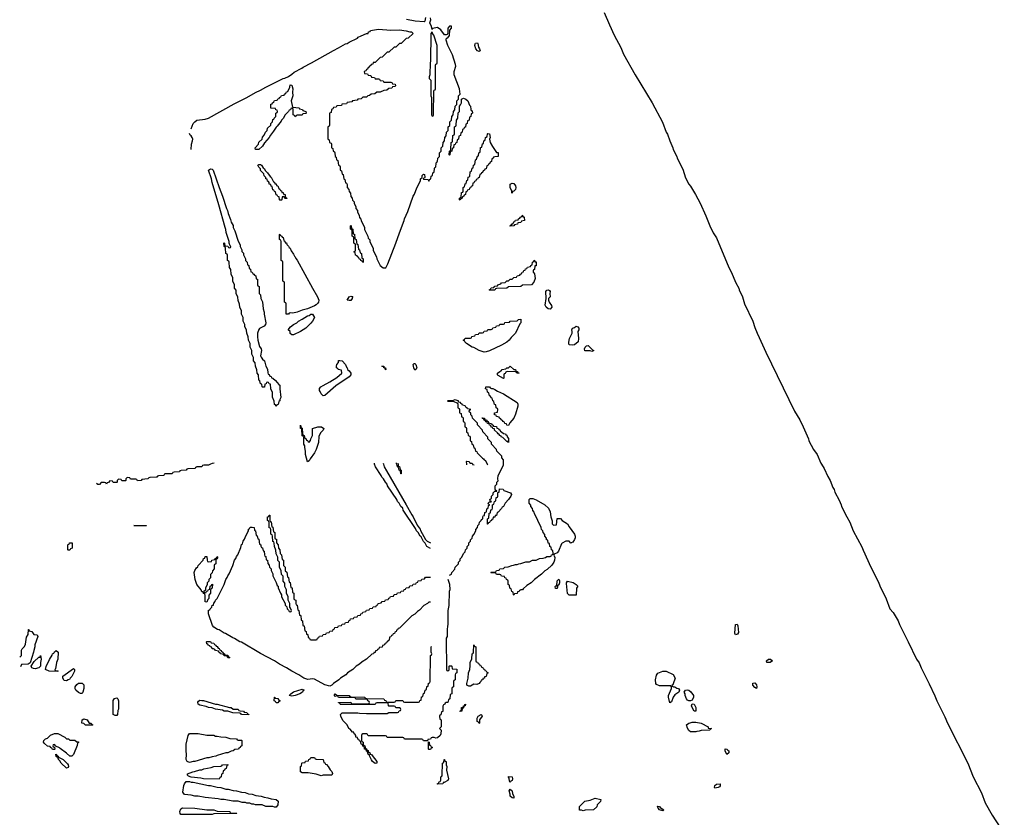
# Model space of a CAD drawing. Header units: inches. Extents: x 2886961 to 3052306, y 543424 to 918523.
# Tile 94 of 117: x 3000270 to 3011630, y 795925 to 805128. Entities that reach past the tile are written whole.
import ezdxf

# ---------------------------------------------------------------- set-up
doc = ezdxf.new("R2010")
doc.units = ezdxf.units.IN
doc.header["$MEASUREMENT"] = 0
for name, color, linetype in [('D0709', 7, 'Continuous'), ('D0719', 7, 'Continuous'), ('D0800', 7, 'Continuous')]:
    doc.layers.add(name, color=color, linetype=linetype)

msp = doc.modelspace()

# ---------------------------------------------------------------- linework, layer by layer
at = {"layer": 'D0709', "color": 6}
for points in [[(3002473, 800000), (3002450, 799989), (3002393, 799987), (3002378, 799982), (3002370, 799969), (3002313, 799967), (3002298, 799962), (3002294, 799950), (3002210, 799946), (3002198, 799942), (3002190, 799929), (3002133, 799927), (3002118, 799922), (3002114, 799910), (3002053, 799907), (3002038, 799902), (3002030, 799889), (3001950, 799886), (3001938, 799882), (3001934, 799870), (3001870, 799866), (3001858, 799862), (3001854, 799850), (3001849, 799849), (3001770, 799846), (3001758, 799842), (3001750, 799829), (3001678, 799822), (3001670, 799809), (3001630, 799806), (3001622, 799822), (3001610, 799826), (3001550, 799826), (3001542, 799842), (3001510, 799846), (3001494, 799830), (3001494, 799810), (3001490, 799806), (3001450, 799806), (3001442, 799822), (3001410, 799826), (3001394, 799810), (3001394, 799790), (3001390, 799786), (3001348, 799788), (3001342, 799802), (3001310, 799806), (3001293, 799787), (3001278, 799782), (3001270, 799768), (3001262, 799782), (3001250, 799786), (3001210, 799786), (3001190, 799766), (3001170, 799766), (3001155, 799775)], [(3005010, 799028), (3004969, 799050), (3004949, 799089), (3004930, 799108), (3004902, 799162), (3004890, 799169), (3004869, 799210), (3004849, 799230), (3004838, 799258), (3004695, 799470), (3004689, 799490), (3004669, 799510), (3004649, 799549), (3004629, 799570), (3004622, 799590), (3004515, 799750), (3004509, 799770), (3004489, 799790), (3004469, 799829), (3004449, 799850), (3004442, 799870), (3004375, 799970), (3004365, 800000)], [(3004468, 800000), (3004476, 799970), (3004502, 799922), (3004730, 799530), (3004793, 799413), (3004810, 799390), (3004857, 799297), (3004891, 799250), (3004895, 799235), (3004951, 799131), (3004971, 799111), (3005010, 799091)], [(3004635, 800000), (3004638, 799978), (3004650, 799974), (3004658, 799938), (3004671, 799931), (3004672, 799888), (3004669, 799889), (3004662, 799922), (3004648, 799930), (3004642, 799962), (3004628, 799970), (3004622, 800000)], [(3005230, 798718), (3005252, 798730), (3005254, 798750), (3005290, 798786), (3005294, 798810), (3005331, 798850), (3005332, 798870), (3005351, 798889), (3005352, 798908), (3005370, 798926), (3005391, 798969), (3005411, 798989), (3005412, 799010), (3005431, 799029), (3005432, 799050), (3005451, 799069), (3005452, 799090), (3005471, 799109), (3005472, 799128), (3005490, 799146), (3005493, 799167), (3005510, 799186), (3005532, 799230), (3005533, 799247), (3005552, 799270), (3005554, 799290), (3005572, 799308), (3005574, 799330), (3005594, 799350), (3005598, 799362), (3005612, 799368), (3005613, 799387), (3005618, 799402), (3005632, 799408), (3005638, 799442), (3005654, 799450), (3005658, 799482), (3005674, 799490), (3005678, 799522), (3005694, 799530), (3005678, 799538), (3005674, 799550), (3005690, 799566), (3005710, 799566), (3005714, 799570), (3005698, 799578), (3005694, 799590), (3005713, 799607), (3005714, 799630), (3005734, 799650), (3005734, 799670), (3005750, 799686), (3005774, 799686), (3005773, 799693), (3005758, 799698), (3005754, 799710), (3005754, 799750), (3005773, 799767), (3005774, 799790), (3005790, 799806), (3005785, 799830), (3005791, 799870), (3005850, 799988), (3005850, 800000)], [(3005429, 799990), (3005428, 800000)], [(3005493, 800000), (3005494, 799994), (3005512, 799990)], [(3005664, 800000), (3005669, 799990)], [(3009519, 800000), (3009550, 799950), (3009595, 799855), (3009622, 799810), (3009653, 799730), (3009667, 799707), (3009675, 799675), (3009725, 799585), (3009749, 799530), (3009753, 799510), (3009813, 799390), (3009849, 799330), (3009887, 799230), (3009984, 799044), (3010000, 799008)], [(3005010, 798408), (3004990, 798406), (3004974, 798390), (3004932, 798368), (3004884, 798316), (3004860, 798300), (3004830, 798268), (3004794, 798250), (3004650, 798106), (3004638, 798102), (3004630, 798086), (3004618, 798082), (3004613, 798067), (3004598, 798062), (3004593, 798047), (3004578, 798042), (3004573, 798027), (3004558, 798022), (3004553, 798007), (3004538, 798002), (3004534, 797970), (3004518, 797962), (3004514, 797950), (3004498, 797942), (3004490, 797926), (3004478, 797922), (3004474, 797910), (3004454, 797906), (3004450, 797888), (3004418, 797882), (3004414, 797870), (3004398, 797862), (3004394, 797850), (3004374, 797846), (3004370, 797828), (3004354, 797826), (3004352, 797810), (3004332, 797808), (3004272, 797750), (3004220, 797720), (3004192, 797690), (3004151, 797669), (3004112, 797630), (3004052, 797590), (3004032, 797570), (3003972, 797530), (3003952, 797510), (3003890, 797469), (3003871, 797449), (3003850, 797439), (3003790, 797453), (3003670, 797520), (3003650, 797521), (3003593, 797513), (3003550, 797529), (3003490, 797569), (3003410, 797610), (3003350, 797649), (3003269, 797690), (3003210, 797729), (3003050, 797814), (3002830, 797944), (3002810, 797950), (3002750, 797989), (3002730, 797994), (3002645, 798045), (3002629, 798049), (3002570, 798089), (3002553, 798093), (3002510, 798119), (3002496, 798136), (3002449, 798271), (3002450, 798314), (3002462, 798318), (3002466, 798330), (3002486, 798350), (3002489, 798371), (3002506, 798374), (3002510, 798394), (3002527, 798413), (3002528, 798430), (3002548, 798450), (3002629, 798611), (3002649, 798670), (3002664, 798690), (3002670, 798712), (3002685, 798735), (3002729, 798831), (3002749, 798890), (3002764, 798910), (3002770, 798932), (3002785, 798955), (3002821, 799039), (3002830, 799071), (3002839, 799081), (3002850, 799112), (3002865, 799135), (3002870, 799154), (3002903, 799217), (3002909, 799231), (3002909, 799250), (3002923, 799257), (3002930, 799271), (3002952, 799272), (3002974, 799270), (3002978, 799238), (3002992, 799230), (3002998, 799178), (3003010, 799174), (3003018, 799138), (3003030, 799134), (3003038, 799078), (3003052, 799070), (3003053, 799053), (3003058, 799038), (3003070, 799034), (3003078, 798998), (3003090, 798994), (3003093, 798953), (3003098, 798938), (3003110, 798934), (3003114, 798894), (3003130, 798892), (3003132, 798852), (3003150, 798834), (3003151, 798811), (3003171, 798791), (3003171, 798771), (3003190, 798734), (3003191, 798711), (3003230, 798634), (3003241, 798601), (3003251, 798591), (3003251, 798571), (3003278, 798510), (3003291, 798490), (3003292, 798470), (3003332, 798392), (3003333, 798373), (3003353, 798353), (3003354, 798330), (3003373, 798313), (3003378, 798298), (3003390, 798294), (3003402, 798298), (3003406, 798310), (3003396, 798336), (3003386, 798350), (3003388, 798390), (3003369, 798429), (3003368, 798470), (3003349, 798509), (3003348, 798550), (3003329, 798589), (3003328, 798628), (3003309, 798650), (3003308, 798708), (3003290, 798726), (3003288, 798770), (3003269, 798810), (3003267, 798867), (3003250, 798886), (3003248, 798928), (3003230, 798966), (3003227, 799007), (3003209, 799050), (3003207, 799087), (3003202, 799102), (3003190, 799106), (3003187, 799167), (3003182, 799182), (3003169, 799190), (3003167, 799247), (3003162, 799262), (3003150, 799266), (3003149, 799271), (3003147, 799327), (3003142, 799342), (3003129, 799350), (3003129, 799390), (3003146, 799394), (3003150, 799411), (3003154, 799410), (3003154, 799350), (3003158, 799338), (3003172, 799332), (3003178, 799278), (3003192, 799272), (3003198, 799218), (3003212, 799210), (3003214, 799150), (3003218, 799138), (3003232, 799132), (3003234, 799090), (3003253, 799067), (3003254, 799030), (3003272, 799012), (3003274, 798970), (3003292, 798952), (3003298, 798898), (3003312, 798892), (3003314, 798830), (3003334, 798810), (3003334, 798770), (3003352, 798752), (3003358, 798698), (3003372, 798692), (3003378, 798638), (3003392, 798632), (3003398, 798578), (3003412, 798572), (3003418, 798518), (3003432, 798512), (3003434, 798450), (3003438, 798438), (3003454, 798430), (3003454, 798390), (3003458, 798378), (3003472, 798372), (3003478, 798318), (3003492, 798312), (3003498, 798258), (3003512, 798252), (3003518, 798198), (3003532, 798192), (3003538, 798138), (3003552, 798132), (3003558, 798078), (3003574, 798070), (3003578, 798038), (3003593, 798033), (3003598, 797998), (3003613, 797993), (3003618, 797978), (3003630, 797974), (3003690, 797974), (3003702, 797978), (3003707, 797993), (3003722, 797998), (3003727, 798013), (3003762, 798018), (3003770, 798034), (3003802, 798038), (3003810, 798054), (3003842, 798058), (3003850, 798074), (3003882, 798078), (3003887, 798093), (3003902, 798098), (3003907, 798113), (3003942, 798118), (3003950, 798134), (3003982, 798138), (3003990, 798154), (3004022, 798158), (3004030, 798174), (3004062, 798178), (3004067, 798193), (3004082, 798198), (3004087, 798213), (3004122, 798218), (3004130, 798234), (3004162, 798238), (3004170, 798254), (3004202, 798258), (3004207, 798273), (3004222, 798278), (3004227, 798293), (3004262, 798298), (3004270, 798314), (3004302, 798318), (3004310, 798334), (3004342, 798338), (3004350, 798354), (3004382, 798358), (3004387, 798373), (3004402, 798378), (3004407, 798393), (3004442, 798398), (3004450, 798414), (3004482, 798418), (3004490, 798434), (3004522, 798438), (3004527, 798453), (3004542, 798458), (3004547, 798473), (3004582, 798478), (3004590, 798494), (3004622, 798498), (3004630, 798514), (3004662, 798518), (3004670, 798534), (3004702, 798538), (3004707, 798553), (3004722, 798558), (3004727, 798573), (3004762, 798578), (3004770, 798594), (3004802, 798598), (3004810, 798614), (3004842, 798618), (3004847, 798633), (3004862, 798638), (3004867, 798653), (3004902, 798658), (3004910, 798674), (3004942, 798678), (3004950, 798694), (3005010, 798694)], [(3005210, 798671), (3005230, 798614), (3005231, 798550), (3005226, 798530), (3005221, 798370), (3005211, 798310), (3005211, 798150), (3005205, 798130), (3005202, 798090), (3005202, 798010), (3005192, 797990), (3005194, 797630), (3005198, 797618), (3005210, 797614), (3005222, 797618), (3005226, 797630), (3005226, 797670), (3005230, 797674), (3005250, 797674), (3005254, 797670), (3005258, 797638), (3005313, 797633), (3005314, 797590), (3005298, 797582), (3005294, 797570), (3005294, 797510), (3005278, 797502), (3005274, 797490), (3005274, 797430), (3005258, 797422), (3005254, 797410), (3005254, 797350), (3005238, 797342), (3005232, 797290), (3005218, 797282), (3005210, 797249), (3005192, 797248), (3005178, 797242), (3005174, 797230), (3005158, 797222), (3005153, 797207), (3005150, 797146), (3005138, 797142), (3005130, 797106), (3005118, 797102), (3005114, 797090), (3005118, 797058), (3005131, 797050), (3005131, 796969), (3005114, 796950), (3005131, 796931), (3005130, 796886), (3005122, 796870), (3005090, 796842), (3005070, 796838), (3005050, 796846), (3005030, 796846), (3005018, 796842), (3005010, 796826), (3004978, 796822), (3004974, 796806), (3004930, 796806), (3004922, 796822), (3004910, 796826), (3004710, 796826), (3004702, 796842), (3004690, 796846), (3004510, 796846), (3004502, 796862), (3004490, 796866), (3004290, 796866), (3004282, 796882), (3004270, 796886), (3004230, 796886), (3004218, 796882), (3004214, 796870), (3004214, 796810), (3004218, 796798), (3004232, 796792), (3004233, 796773), (3004238, 796758), (3004252, 796750), (3004258, 796718), (3004270, 796714), (3004278, 796698), (3004290, 796694), (3004294, 796674), (3004310, 796672), (3004313, 796653), (3004330, 796651), (3004336, 796636), (3004391, 796570), (3004392, 796550), (3004370, 796546), (3004342, 796570), (3004330, 796588), (3004306, 796634), (3004306, 796646), (3004289, 796650), (3004288, 796668), (3004282, 796682), (3004270, 796686), (3004266, 796706), (3004249, 796710), (3004248, 796728), (3004242, 796742), (3004230, 796746), (3004226, 796766), (3004208, 796770), (3004202, 796802), (3004190, 796806), (3004182, 796822), (3004170, 796826), (3004166, 796846), (3004150, 796848), (3004148, 796868), (3004142, 796882), (3004130, 796886), (3004126, 796906), (3004110, 796908), (3004082, 796942), (3004069, 796950), (3004048, 796990), (3004000, 797040), (3003974, 797090), (3003970, 797110), (3003990, 797131), (3004170, 797131), (3004190, 797125), (3004270, 797122), (3004510, 797122), (3004530, 797134), (3004630, 797134), (3004642, 797138), (3004647, 797153), (3004662, 797158), (3004666, 797170), (3004662, 797182), (3004650, 797186), (3004610, 797186), (3004602, 797202), (3004590, 797206), (3004530, 797206), (3004526, 797210), (3004522, 797242), (3004510, 797246), (3004390, 797246), (3004378, 797242), (3004370, 797226), (3003973, 797227), (3003966, 797230), (3003962, 797242), (3003950, 797246), (3003950, 797251), (3004090, 797252), (3004098, 797238), (3004110, 797234), (3004290, 797234), (3004302, 797238), (3004306, 797250), (3004302, 797262), (3004287, 797267), (3004282, 797282), (3004270, 797286), (3004150, 797286), (3004142, 797302), (3004130, 797306), (3003950, 797308), (3003942, 797322), (3003930, 797326), (3003910, 797318), (3003898, 797330), (3003910, 797351), (3003930, 797334), (3004070, 797331), (3004078, 797318), (3004090, 797314), (3004250, 797311), (3004258, 797298), (3004270, 797294), (3004470, 797292), (3004478, 797278), (3004493, 797273), (3004498, 797258), (3004510, 797254), (3004590, 797254), (3004602, 797258), (3004610, 797272), (3004690, 797272), (3004698, 797258), (3004710, 797254), (3004870, 797254), (3004882, 797258), (3004887, 797273), (3004902, 797278), (3004907, 797313), (3004922, 797318), (3004927, 797353), (3004942, 797358), (3004947, 797393), (3004962, 797398), (3004967, 797433), (3004982, 797438), (3004987, 797473), (3005002, 797478), (3005006, 797490), (3005008, 797790), (3005022, 797798), (3005026, 797810), (3005018, 797830), (3005018, 797890), (3005023, 797897)], [(3000270, 797771), (3000289, 797790), (3000290, 797854), (3000298, 797870), (3000325, 797895), (3000338, 797922), (3000350, 798002), (3000366, 798034), (3000370, 798090), (3000374, 798090), (3000378, 798078), (3000411, 798070), (3000432, 798032), (3000471, 798030), (3000478, 798010), (3000446, 797914), (3000445, 797890), (3000432, 797848), (3000431, 797829), (3000392, 797708), (3000367, 797693), (3000290, 797689), (3000279, 797661)]]:
    msp.add_lwpolyline(points, dxfattribs=at)
for points in [[(3005666, 799306), (3005666, 799370), (3005682, 799378), (3005688, 799432), (3005702, 799438), (3005707, 799473), (3005722, 799478), (3005726, 799490), (3005726, 799530), (3005742, 799538), (3005746, 799570), (3005762, 799578), (3005767, 799613), (3005782, 799618), (3005786, 799630), (3005786, 799674), (3005802, 799678), (3005806, 799714), (3005849, 799711), (3005856, 799696), (3005931, 799670), (3005945, 799650), (3005938, 799630), (3005916, 799604), (3005911, 799590), (3005871, 799549), (3005850, 799509), (3005838, 799502), (3005830, 799488), (3005790, 799446), (3005778, 799442), (3005770, 799408), (3005754, 799406), (3005750, 799388), (3005734, 799386), (3005730, 799366), (3005718, 799362), (3005714, 799350), (3005698, 799342), (3005690, 799326), (3005678, 799322), (3005670, 799306)], [(3006430, 799294), (3006462, 799298), (3006470, 799374), (3006510, 799371), (3006530, 799350), (3006590, 799310), (3006610, 799275), (3006671, 799190), (3006678, 799170), (3006678, 799150), (3006671, 799130), (3006650, 799098), (3006634, 799090), (3006629, 799089), (3006610, 799109), (3006570, 799109), (3006530, 799088), (3006521, 799079), (3006485, 798995), (3006470, 798978), (3006438, 798962), (3006434, 798950), (3006444, 798924), (3006441, 798890), (3006432, 798868), (3006410, 798833), (3006355, 798785), (3006330, 798769), (3006290, 798730), (3006210, 798669), (3006170, 798630), (3006122, 798598), (3006078, 798562), (3006071, 798550), (3006052, 798548), (3006038, 798542), (3006034, 798530), (3006014, 798526), (3006010, 798508), (3005978, 798502), (3005970, 798486), (3005966, 798490), (3005962, 798522), (3005946, 798530), (3005942, 798562), (3005926, 798570), (3005922, 798602), (3005906, 798610), (3005906, 798650), (3005902, 798662), (3005887, 798667), (3005882, 798682), (3005867, 798687), (3005862, 798702), (3005827, 798707), (3005822, 798722), (3005810, 798726), (3005770, 798726), (3005762, 798742), (3005750, 798746), (3005710, 798746), (3005706, 798750), (3005710, 798754), (3005750, 798754), (3005762, 798758), (3005770, 798774), (3005802, 798778), (3005810, 798792), (3005850, 798794), (3005869, 798811), (3005907, 798813), (3005949, 798831), (3005968, 798832), (3005990, 798842), (3006010, 798842), (3006029, 798851), (3006053, 798853), (3006110, 798872), (3006150, 798872), (3006188, 798892), (3006227, 798893), (3006268, 798912), (3006310, 798914), (3006336, 798924), (3006350, 798934), (3006390, 798934), (3006402, 798938), (3006407, 798953), (3006422, 798958), (3006426, 798970), (3006422, 799002), (3006406, 799010), (3006402, 799042), (3006386, 799050), (3006382, 799082), (3006368, 799088), (3006362, 799122), (3006348, 799128), (3006347, 799147), (3006329, 799169), (3006327, 799187), (3006309, 799209), (3006306, 799230), (3006290, 799246), (3006288, 799270), (3006208, 799430), (3006207, 799447), (3006190, 799466), (3006187, 799487), (3006168, 799510), (3006167, 799527), (3006148, 799550), (3006146, 799590), (3006158, 799602), (3006190, 799603), (3006230, 799587), (3006330, 799531), (3006371, 799490), (3006391, 799450), (3006398, 799390), (3006413, 799347), (3006414, 799310)], [(3001730, 799289), (3001586, 799290), (3001734, 799290)], [(3000830, 799006), (3000826, 799010), (3000827, 799067), (3000830, 799074), (3000842, 799078), (3000846, 799090), (3000870, 799092), (3000874, 799090), (3000874, 799030), (3000858, 799022), (3000850, 799006)], [(3002410, 798514), (3002422, 798518), (3002426, 798534), (3002442, 798538), (3002447, 798553), (3002462, 798558), (3002467, 798593), (3002482, 798598), (3002486, 798610), (3002493, 798613), (3002491, 798570), (3002478, 798562), (3002473, 798547), (3002471, 798510), (3002453, 798487), (3002451, 798450), (3002441, 798439), (3002430, 798406), (3002409, 798410), (3002408, 798488), (3002402, 798502), (3002390, 798506), (3002386, 798526), (3002370, 798528), (3002362, 798550), (3002313, 798610), (3002293, 798670), (3002283, 798750), (3002290, 798771), (3002310, 798802), (3002325, 798815), (3002330, 798831), (3002388, 798892), (3002390, 798912), (3002406, 798914), (3002410, 798934), (3002430, 798934), (3002433, 798893), (3002438, 798878), (3002450, 798874), (3002482, 798878), (3002488, 798892), (3002522, 798898), (3002526, 798910), (3002542, 798918), (3002550, 798934), (3002554, 798930), (3002553, 798913), (3002550, 798906), (3002538, 798902), (3002534, 798890), (3002532, 798850), (3002518, 798842), (3002514, 798830), (3002512, 798790), (3002493, 798767), (3002490, 798746), (3002473, 798727), (3002472, 798688), (3002453, 798667), (3002452, 798648), (3002434, 798630), (3002434, 798610), (3002414, 798570), (3002414, 798546), (3002394, 798530), (3002398, 798518)], [(3006450, 798566), (3006449, 798589), (3006450, 798592), (3006454, 798594), (3006466, 798594), (3006470, 798652), (3006490, 798674), (3006496, 798656), (3006496, 798630), (3006490, 798606), (3006478, 798602), (3006470, 798566)], [(3006610, 798486), (3006590, 798508), (3006579, 798621), (3006579, 798630), (3006590, 798650), (3006654, 798634), (3006692, 798610), (3006711, 798591), (3006693, 798567), (3006690, 798488)], [(3008530, 798029), (3008522, 798050), (3008529, 798150), (3008548, 798152), (3008555, 798135), (3008564, 798056), (3008550, 798038)], [(3002670, 797766), (3002662, 797782), (3002630, 797788), (3002622, 797802), (3002586, 797810), (3002582, 797822), (3002566, 797830), (3002562, 797842), (3002530, 797848), (3002522, 797862), (3002507, 797867), (3002490, 797868), (3002486, 797886), (3002466, 797890), (3002462, 797902), (3002446, 797910), (3002442, 797922), (3002430, 797926), (3002426, 797950), (3002430, 797954), (3002470, 797954), (3002478, 797938), (3002510, 797934), (3002518, 797918), (3002534, 797910), (3002538, 797898), (3002550, 797894), (3002558, 797878), (3002570, 797874), (3002578, 797858), (3002594, 797850), (3002598, 797838), (3002614, 797830), (3002618, 797818), (3002634, 797810), (3002638, 797798), (3002670, 797794), (3002678, 797778), (3002694, 797770), (3002690, 797766)], [(3005544, 797456), (3005510, 797459), (3005490, 797449), (3005470, 797438), (3005450, 797436), (3005430, 797450), (3005429, 797470), (3005444, 797530), (3005449, 797590), (3005462, 797630), (3005469, 797671), (3005469, 797711), (3005487, 797753), (3005489, 797811), (3005502, 797818), (3005506, 797830), (3005510, 797914), (3005518, 797898), (3005532, 797890), (3005534, 797730), (3005538, 797718), (3005553, 797713), (3005558, 797698), (3005573, 797693), (3005578, 797678), (3005593, 797673), (3005598, 797658), (3005613, 797653), (3005618, 797638), (3005633, 797633), (3005638, 797618), (3005653, 797613), (3005658, 797598), (3005674, 797590), (3005658, 797582), (3005652, 797550), (3005634, 797546), (3005632, 797530), (3005614, 797526), (3005612, 797510), (3005594, 797506), (3005592, 797490), (3005578, 797482), (3005570, 797469)], [(3000450, 797638), (3000430, 797641), (3000409, 797650), (3000402, 797670), (3000438, 797722), (3000490, 797772), (3000506, 797774), (3000510, 797792), (3000518, 797750), (3000511, 797710), (3000511, 797670), (3000490, 797649)], [(3000710, 797606), (3000610, 797609), (3000566, 797630), (3000575, 797665), (3000615, 797745), (3000645, 797795), (3000649, 797810), (3000662, 797818), (3000670, 797834), (3000690, 797851), (3000712, 797830), (3000711, 797751), (3000696, 797710), (3000682, 797638), (3000674, 797630), (3000678, 797618), (3000710, 797614), (3000714, 797610)], [(3008890, 797709), (3008886, 797730), (3008910, 797751), (3008934, 797750), (3008954, 797730), (3008930, 797709)], [(3000810, 797499), (3000785, 797505), (3000767, 797530), (3000766, 797554), (3000890, 797642), (3000902, 797630), (3000902, 797610), (3000870, 797548), (3000852, 797530), (3000845, 797515), (3000830, 797509)], [(3007770, 797246), (3007756, 797310), (3007756, 797330), (3007789, 797410), (3007789, 797429), (3007782, 797442), (3007650, 797443), (3007617, 797457), (3007610, 797470), (3007604, 797510), (3007616, 797564), (3007633, 797587), (3007690, 797611), (3007730, 797611), (3007810, 797571), (3007831, 797530), (3007810, 797466), (3007805, 797455), (3007794, 797450), (3007798, 797438), (3007812, 797432), (3007830, 797431), (3007850, 797416), (3007870, 797411), (3007882, 797390), (3007874, 797370), (3007830, 797338), (3007811, 797309), (3007790, 797258)], [(3000970, 797353), (3000950, 797366), (3000917, 797390), (3000910, 797408), (3000910, 797431), (3000930, 797458), (3000950, 797471), (3000991, 797471), (3001010, 797454), (3001011, 797410), (3000999, 797370), (3000990, 797355)], [(3008770, 797409), (3008750, 797422), (3008729, 797450), (3008730, 797472), (3008750, 797475), (3008770, 797452), (3008775, 797430)], [(3003410, 797321), (3003378, 797330), (3003398, 797350), (3003430, 797371), (3003530, 797402), (3003550, 797394), (3003551, 797391), (3003538, 797382), (3003531, 797370), (3003502, 797350), (3003450, 797329)], [(3007990, 797269), (3007975, 797275), (3007962, 797290), (3007949, 797330), (3007948, 797350), (3007938, 797370), (3007950, 797391), (3007970, 797396), (3007990, 797390), (3008014, 797374), (3008042, 797330), (3008044, 797310), (3008030, 797278), (3008010, 797269)], [(3001370, 797099), (3001349, 797110), (3001348, 797130), (3001349, 797271), (3001365, 797295), (3001390, 797302), (3001402, 797290), (3001411, 797270), (3001411, 797171), (3001404, 797156), (3001397, 797110), (3001390, 797099)], [(3002910, 797106), (3002829, 797109), (3002822, 797122), (3002810, 797126), (3002729, 797129), (3002670, 797149), (3002630, 797149), (3002610, 797162), (3002530, 797174), (3002489, 797189), (3002448, 797190), (3002422, 797202), (3002350, 797217), (3002330, 797230), (3002327, 797253), (3002334, 797266), (3002350, 797278), (3002370, 797271), (3002390, 797271), (3002530, 797231), (3002550, 797231), (3002692, 797192), (3002710, 797191), (3002733, 797173), (3002790, 797171), (3002798, 797158), (3002813, 797153), (3002851, 797151), (3002858, 797138), (3002890, 797134), (3002898, 797118), (3002913, 797113)], [(3003230, 797246), (3003222, 797262), (3003207, 797267), (3003208, 797312), (3003214, 797310), (3003218, 797298), (3003250, 797294), (3003258, 797278), (3003270, 797274), (3003270, 797266), (3003258, 797262), (3003250, 797246)], [(3005350, 797146), (3005349, 797150), (3005362, 797158), (3005368, 797172), (3005369, 797190), (3005387, 797193), (3005389, 797210), (3005406, 797214), (3005406, 797226), (3005412, 797232), (3005411, 797210), (3005394, 797206), (3005390, 797186), (3005378, 797182), (3005372, 797168), (3005370, 797149)], [(3008070, 797149), (3008050, 797150), (3008035, 797175), (3008022, 797210), (3008030, 797234), (3008050, 797231), (3008070, 797191)], [(3005570, 797008), (3005562, 797022), (3005549, 797029), (3005548, 797070), (3005558, 797090), (3005594, 797110), (3005602, 797102), (3005605, 797090), (3005574, 797050), (3005574, 797010)], [(3001110, 796986), (3001030, 796989), (3001010, 797008), (3000986, 797010), (3000989, 797050), (3001010, 797062), (3001050, 797051), (3001072, 797012), (3001094, 797010), (3001098, 796998), (3001114, 796990)], [(3008070, 796909), (3008009, 796909), (3007990, 796928), (3007975, 796955), (3007964, 796990), (3007989, 797010), (3008004, 797016), (3008030, 797023), (3008070, 797024), (3008131, 797011), (3008212, 796970), (3008214, 796954), (3008252, 796950), (3008238, 796942), (3008231, 796929), (3008133, 796927), (3008110, 796918), (3008084, 796916)], [(3000930, 796794), (3000950, 796794), (3000950, 796788), (3000938, 796782), (3000932, 796752), (3000890, 796650), (3000870, 796629), (3000850, 796630), (3000810, 796664), (3000737, 796717), (3000730, 796728), (3000687, 796747), (3000670, 796766), (3000658, 796762), (3000654, 796750), (3000658, 796738), (3000673, 796733), (3000674, 796710), (3000670, 796706), (3000650, 796706), (3000642, 796722), (3000626, 796730), (3000622, 796742), (3000590, 796746), (3000556, 796776), (3000546, 796790), (3000548, 796810), (3000568, 796830), (3000590, 796838), (3000627, 796873), (3000670, 796891), (3000710, 796891), (3000791, 796851), (3000810, 796832), (3000832, 796832), (3000850, 796814), (3000907, 796813)], [(3002530, 796862), (3002550, 796862), (3002592, 796852), (3002650, 796851), (3002693, 796833), (3002771, 796831), (3002778, 796818), (3002790, 796814), (3002830, 796814), (3002834, 796810), (3002834, 796750), (3002818, 796742), (3002814, 796730), (3002798, 796722), (3002794, 796710), (3002753, 796707), (3002734, 796690), (3002710, 796688), (3002670, 796669), (3002647, 796667), (3002550, 796639), (3002531, 796629), (3002490, 796624), (3002451, 796609), (3002430, 796609), (3002290, 796569), (3002270, 796569), (3002230, 796556), (3002202, 796570), (3002190, 796590), (3002195, 796650), (3002190, 796690), (3002190, 796770), (3002212, 796868), (3002230, 796891), (3002329, 796891), (3002430, 796871), (3002511, 796871)], [(3004990, 796706), (3004986, 796710), (3004986, 796794), (3004994, 796790), (3004998, 796758), (3005010, 796754), (3005018, 796738), (3005030, 796734), (3005030, 796726), (3005018, 796722), (3005010, 796706)], [(3000810, 796493), (3000749, 796550), (3000735, 796575), (3000718, 796590), (3000718, 796598), (3000706, 796610), (3000702, 796622), (3000690, 796626), (3000687, 796653), (3000694, 796650), (3000698, 796638), (3000714, 796630), (3000718, 796618), (3000770, 796591), (3000821, 796541), (3000831, 796530), (3000834, 796510), (3000830, 796498)], [(3008430, 796648), (3008408, 796690), (3008410, 796714), (3008430, 796711), (3008438, 796698), (3008451, 796690), (3008450, 796668)], [(3003750, 796404), (3003690, 796422), (3003597, 796437), (3003530, 796438), (3003509, 796450), (3003509, 796511), (3003522, 796518), (3003526, 796550), (3003530, 796554), (3003562, 796558), (3003568, 796572), (3003602, 796578), (3003606, 796590), (3003622, 796598), (3003630, 796614), (3003670, 796614), (3003678, 796598), (3003690, 796594), (3003770, 796592), (3003778, 796558), (3003790, 796554), (3003798, 796538), (3003810, 796534), (3003830, 796512), (3003851, 796471), (3003870, 796452), (3003878, 796430), (3003870, 796409), (3003770, 796409)], [(3005090, 796306), (3005086, 796310), (3005102, 796318), (3005110, 796334), (3005122, 796338), (3005127, 796353), (3005128, 796390), (3005142, 796398), (3005146, 796410), (3005148, 796550), (3005162, 796558), (3005166, 796590), (3005170, 796591), (3005174, 796574), (3005192, 796570), (3005192, 796530), (3005198, 796510), (3005196, 796470), (3005216, 796370), (3005210, 796348), (3005166, 796326), (3005154, 796326), (3005150, 796309)], [(3002570, 796366), (3002390, 796369), (3002358, 796378), (3002250, 796389), (3002218, 796398), (3002206, 796410), (3002207, 796427), (3002269, 796451), (3002288, 796452), (3002350, 796471), (3002370, 796472), (3002396, 796484), (3002480, 796500), (3002509, 796511), (3002590, 796514), (3002602, 796518), (3002609, 796531), (3002673, 796533), (3002673, 796527), (3002658, 796522), (3002653, 796487), (3002638, 796482), (3002633, 796467), (3002618, 796462), (3002614, 796430), (3002598, 796422), (3002594, 796390), (3002578, 796382)], [(3002250, 796331), (3002270, 796331), (3002450, 796291), (3002470, 796291), (3002550, 796271), (3002590, 796267), (3002650, 796251), (3002674, 796250), (3002734, 796234), (3002770, 796231), (3002830, 796214), (3002870, 796211), (3002910, 796195), (3002954, 796190), (3002996, 796176), (3003054, 796170), (3003090, 796156), (3003134, 796150), (3003170, 796138), (3003230, 796131), (3003251, 796110), (3003250, 796068), (3003230, 796042), (3003210, 796042), (3003190, 796049), (3003110, 796049), (3003067, 796067), (3002990, 796069), (3002970, 796078), (3002950, 796078), (3002927, 796087), (3002890, 796088), (3002875, 796095), (3002836, 796096), (3002790, 796109), (3002730, 796109), (3002630, 796129), (3002590, 796129), (3002558, 796138), (3002410, 796154), (3002330, 796169), (3002290, 796169), (3002250, 796179), (3002170, 796189), (3002154, 796214), (3002162, 796290), (3002170, 796311), (3002190, 796339), (3002230, 796339)], [(3005930, 796328), (3005920, 796340), (3005918, 796378), (3005910, 796386), (3005910, 796394), (3005951, 796390), (3005955, 796370), (3005951, 796350), (3005938, 796342)], [(3008290, 796262), (3008285, 796270), (3008289, 796290), (3008310, 796306), (3008350, 796312), (3008350, 796286), (3008344, 796276), (3008330, 796269)], [(3005970, 796146), (3005950, 796148), (3005929, 796169), (3005929, 796190), (3005918, 796230), (3005929, 796251), (3005938, 796238), (3005951, 796230), (3005955, 796195), (3005971, 796169)], [(3006770, 795998), (3006750, 796006), (3006730, 796006), (3006729, 796049), (3006789, 796111), (3006850, 796124), (3006910, 796146), (3006974, 796130), (3006970, 796106), (3006934, 796070), (3006930, 796046), (3006890, 796009), (3006793, 796007)], [(3002710, 795974), (3002770, 795974), (3002774, 795970), (3002770, 795968), (3002510, 795966), (3002490, 795958), (3002130, 795958), (3002122, 795970), (3002119, 795990), (3002130, 796021), (3002150, 796035), (3002290, 796031), (3002430, 796011), (3002511, 796011), (3002550, 795994), (3002691, 795991), (3002694, 795990), (3002698, 795978)], [(3007690, 795998), (3007650, 796010), (3007635, 796030), (3007630, 796052), (3007650, 796051), (3007658, 796038), (3007702, 796010)]]:
    msp.add_lwpolyline(points, close=True, dxfattribs=at)
at = {"layer": 'D0719', "color": 6}
msp.add_lwpolyline([(3010000, 799008), (3010090, 798810), (3010179, 798639), (3010195, 798595), (3010265, 798445), (3010310, 798329), (3010346, 798286), (3010404, 798190), (3010420, 798150), (3010522, 797950), (3010616, 797750), (3010646, 797706), (3010670, 797649), (3010764, 797464), (3010828, 797328), (3010850, 797269), (3010945, 797085), (3010976, 797010), (3011210, 796550), (3011272, 796390), (3011367, 796207), (3011410, 796090), (3011490, 795949), (3011630, 795730)], dxfattribs=at)
at = {"layer": 'D0800', "color": 6}
for p, q in [((3004365, 800000), (3004362, 800010)), ((3004465, 800010), (3004468, 800000))]:
    msp.add_line(p, q, dxfattribs=at)
for points in [[(3007012, 805210), (3007074, 805070), (3007130, 804949), (3007205, 804805), (3007236, 804730), (3007370, 804490), (3007567, 804167), (3007686, 803946), (3007730, 803830), (3007745, 803805), (3007770, 803729), (3007807, 803650), (3007810, 803629), (3007850, 803550), (3007855, 803530), (3007921, 803401), (3007950, 803304), (3007990, 803229), (3008008, 803208), (3008067, 803110), (3008121, 803010), (3008186, 802866), (3008232, 802750), (3008272, 802670), (3008310, 802610), (3008450, 802270), (3008478, 802218), (3008532, 802090), (3008565, 802030), (3008570, 802009), (3008610, 801930), (3008632, 801850), (3008727, 801650), (3008750, 801575), (3008777, 801510), (3008802, 801462), (3008877, 801290), (3009210, 800609), (3009269, 800510), (3009310, 800430), (3009369, 800290), (3009373, 800270), (3009430, 800169), (3009470, 800110), (3009511, 800011), (3009519, 800000)], [(3002250, 803869), (3002272, 803928), (3002290, 803950), (3002313, 803967), (3002410, 803981), (3002450, 803993), (3002743, 804157), (3002890, 804230), (3002990, 804286), (3003050, 804313), (3003110, 804349), (3003310, 804449), (3003330, 804453), (3003370, 804473), (3003410, 804498), (3003438, 804522), (3003526, 804570), (3003539, 804581), (3003636, 804630), (3003890, 804773), (3003950, 804801), (3004030, 804849), (3004050, 804854), (3004070, 804869), (3004166, 804914), (3004176, 804924), (3004210, 804942), (3004271, 804969), (3004291, 804969), (3004294, 804986), (3004314, 804990), (3004318, 805002), (3004410, 805020), (3004550, 805007), (3004650, 805009), (3004730, 804999), (3004770, 804989), (3004790, 804988), (3004808, 804970), (3004750, 804914), (3004730, 804912), (3004670, 804854), (3004650, 804852), (3004608, 804812), (3004589, 804811), (3004530, 804754), (3004510, 804752), (3004450, 804694), (3004430, 804692), (3004370, 804634), (3004350, 804632), (3004346, 804614), (3004326, 804610), (3004322, 804598), (3004306, 804590), (3004302, 804578), (3004290, 804574), (3004282, 804558), (3004270, 804554), (3004262, 804538), (3004246, 804530), (3004247, 804507), (3004282, 804502), (3004290, 804486), (3004322, 804482), (3004330, 804466), (3004362, 804462), (3004370, 804446), (3004410, 804446), (3004422, 804442), (3004427, 804427), (3004462, 804422), (3004470, 804406), (3004550, 804406), (3004562, 804402), (3004570, 804386), (3004602, 804382), (3004606, 804370), (3004602, 804358), (3004570, 804354), (3004562, 804338), (3004530, 804334), (3004507, 804313), (3004470, 804312), (3004430, 804292), (3004390, 804292), (3004367, 804273), (3004326, 804270), (3004307, 804253), (3004286, 804250), (3004270, 804234), (3004230, 804232), (3004210, 804214), (3004170, 804212), (3004162, 804198), (3004110, 804192), (3004102, 804178), (3004050, 804172), (3004042, 804158), (3003988, 804152), (3003982, 804138), (3003928, 804132), (3003922, 804118), (3003890, 804114), (3003882, 804098), (3003866, 804090), (3003862, 804058), (3003846, 804050), (3003846, 803910), (3003842, 803898), (3003826, 803890), (3003826, 803750), (3003842, 803742), (3003846, 803710), (3003862, 803702), (3003866, 803690), (3003866, 803650), (3003882, 803642), (3003886, 803610), (3003902, 803602), (3003906, 803590), (3003908, 803548), (3003922, 803542), (3003926, 803510), (3003942, 803502), (3003948, 803448), (3003962, 803442), (3003966, 803430), (3003968, 803390), (3003982, 803382), (3003990, 803346), (3004002, 803342), (3004008, 803290), (3004022, 803282), (3004030, 803246), (3004042, 803242), (3004047, 803227), (3004048, 803190), (3004067, 803167), (3004070, 803146), (3004087, 803127), (3004089, 803089), (3004107, 803067), (3004110, 803046), (3004127, 803027), (3004128, 803010), (3004148, 802970), (3004148, 802950), (3004167, 802927), (3004168, 802910), (3004188, 802870), (3004190, 802846), (3004207, 802827), (3004208, 802810), (3004248, 802730), (3004250, 802706), (3004288, 802630), (3004290, 802606), (3004308, 802588), (3004310, 802566), (3004348, 802490), (3004350, 802466), (3004388, 802390), (3004389, 802370), (3004429, 802290), (3004465, 802265), (3004490, 802263), (3004494, 802266), (3004519, 802310), (3004610, 802550), (3004651, 802670), (3004707, 802810), (3004711, 802830), (3004747, 802913), (3004811, 803090), (3004826, 803114), (3004850, 803186), (3004894, 803270), (3004894, 803290), (3004914, 803306), (3004914, 803330), (3004930, 803346), (3004942, 803342), (3004946, 803310), (3004942, 803298), (3004926, 803294), (3004927, 803287), (3004982, 803282), (3004990, 803266), (3004998, 803282), (3005014, 803290), (3005018, 803322), (3005034, 803330), (3005038, 803362), (3005052, 803370), (3005054, 803410), (3005058, 803422), (3005072, 803430), (3005074, 803470), (3005078, 803482), (3005092, 803490), (3005094, 803530), (3005112, 803550), (3005114, 803590), (3005132, 803610), (3005134, 803650), (3005152, 803670), (3005154, 803710), (3005172, 803730), (3005174, 803770), (3005192, 803788), (3005194, 803830), (3005212, 803848), (3005214, 803890), (3005232, 803908), (3005234, 803950), (3005252, 803968), (3005254, 804010), (3005272, 804028), (3005274, 804070), (3005292, 804088), (3005294, 804130), (3005314, 804150), (3005314, 804190), (3005334, 804210), (3005334, 804250), (3005351, 804269), (3005346, 804330), (3005284, 804490), (3005284, 804530), (3005300, 804590), (3005297, 804610), (3005263, 804723), (3005211, 804830), (3005191, 804890), (3005192, 804908), (3005202, 804918), (3005210, 804918), (3005230, 804946), (3005233, 805007), (3005251, 805030), (3005251, 805051), (3005230, 805051), (3005209, 805030), (3005209, 804971), (3005202, 804958), (3005190, 804951), (3005170, 804951), (3005130, 805010), (3005090, 805036), (3005034, 805026), (3005030, 805014), (3005023, 805050), (3005002, 805090), (3005014, 805126), (3005011, 805150)], [(3004950, 805152), (3004946, 805110), (3004936, 805104), (3004831, 805111), (3004731, 805131)], [(3002250, 803630), (3002251, 803690), (3002265, 803730), (3002267, 803750), (3002261, 803770), (3002250, 803786), (3002236, 803796), (3002230, 803814)], [(3005850, 800000), (3005851, 800050), (3005833, 800073), (3005832, 800090), (3005774, 800150), (3005772, 800170), (3005714, 800230), (3005712, 800250), (3005672, 800292), (3005670, 800312), (3005612, 800372), (3005610, 800392), (3005552, 800452), (3005551, 800471), (3005494, 800530), (3005492, 800552), (3005474, 800570), (3005474, 800590), (3005458, 800598), (3005454, 800610), (3005458, 800622), (3005474, 800630), (3005438, 800638), (3005434, 800650), (3005418, 800658), (3005410, 800672), (3005378, 800678), (3005374, 800690), (3005358, 800698), (3005354, 800710), (3005334, 800714), (3005332, 800730), (3005290, 800742), (3005270, 800732), (3005206, 800730), (3005210, 800726), (3005270, 800726), (3005322, 800702), (3005326, 800690), (3005326, 800650), (3005342, 800642), (3005346, 800630), (3005346, 800590), (3005362, 800582), (3005367, 800547), (3005382, 800542), (3005386, 800530), (3005386, 800490), (3005402, 800482), (3005406, 800470), (3005406, 800430), (3005422, 800422), (3005426, 800410), (3005426, 800370), (3005442, 800362), (3005446, 800330), (3005462, 800322), (3005466, 800310), (3005466, 800270), (3005482, 800262), (3005486, 800230), (3005502, 800222), (3005508, 800188), (3005522, 800182), (3005528, 800150), (3005546, 800146), (3005548, 800130), (3005609, 800070), (3005622, 800062), (3005629, 800050), (3005643, 800043), (3005664, 800000)], [(3002514, 800010), (3002490, 800008), (3002473, 800000)], [(3004622, 800000), (3004622, 800002), (3004609, 800010)], [(3004634, 800010), (3004635, 800000)], [(3005428, 800000), (3005426, 800030), (3005430, 800032), (3005454, 800030), (3005458, 800018), (3005472, 800012), (3005490, 800011), (3005493, 800000)]]:
    msp.add_lwpolyline(points, dxfattribs=at)
for points in [[(3005030, 804986), (3005012, 804968), (3005011, 804650), (3005005, 804630), (3005002, 804490), (3004994, 804470), (3004994, 804450), (3005012, 804430), (3005014, 804250), (3005022, 804230), (3005022, 804030), (3005030, 804014), (3005042, 804018), (3005046, 804030), (3005047, 804307), (3005050, 804314), (3005062, 804318), (3005066, 804330), (3005067, 804607), (3005070, 804614), (3005082, 804618), (3005086, 804630), (3005086, 804830), (3005049, 804950), (3005034, 804970)], [(3005570, 804761), (3005550, 804769), (3005533, 804790), (3005521, 804830), (3005524, 804850), (3005530, 804858), (3005550, 804862), (3005554, 804854), (3005563, 804810), (3005575, 804790), (3005581, 804770)], [(3003450, 804006), (3003442, 804022), (3003426, 804030), (3003426, 804090), (3003422, 804102), (3003410, 804106), (3003398, 804102), (3003393, 804087), (3003378, 804082), (3003373, 804067), (3003330, 804026), (3003312, 803990), (3003292, 803970), (3003285, 803955), (3003242, 803898), (3003230, 803888), (3003200, 803840), (3003164, 803796), (3003150, 803770), (3003094, 803706), (3003070, 803669), (3003030, 803629), (3002989, 803629), (3002988, 803650), (3003026, 803690), (3003030, 803714), (3003066, 803750), (3003070, 803774), (3003090, 803794), (3003106, 803830), (3003126, 803850), (3003130, 803874), (3003166, 803910), (3003166, 803930), (3003186, 803950), (3003190, 803974), (3003202, 803978), (3003206, 803990), (3003226, 804010), (3003226, 804050), (3003242, 804058), (3003246, 804070), (3003242, 804082), (3003227, 804087), (3003222, 804102), (3003167, 804107), (3003167, 804153), (3003182, 804158), (3003186, 804170), (3003202, 804178), (3003210, 804194), (3003242, 804198), (3003247, 804213), (3003262, 804218), (3003266, 804230), (3003282, 804238), (3003290, 804254), (3003322, 804258), (3003326, 804270), (3003342, 804278), (3003350, 804294), (3003362, 804298), (3003388, 804350), (3003390, 804374), (3003410, 804371), (3003421, 804330), (3003419, 804290), (3003423, 804250), (3003401, 804190), (3003418, 804118), (3003494, 804110), (3003498, 804098), (3003534, 804090), (3003538, 804078), (3003572, 804070), (3003574, 804050), (3003570, 804046), (3003538, 804042), (3003530, 804026), (3003470, 804026), (3003458, 804022)], [(3005230, 803566), (3005226, 803570), (3005228, 803612), (3005242, 803618), (3005246, 803630), (3005248, 803710), (3005262, 803718), (3005268, 803792), (3005282, 803798), (3005286, 803810), (3005288, 803890), (3005302, 803898), (3005306, 803910), (3005308, 803970), (3005326, 803990), (3005328, 804052), (3005346, 804070), (3005346, 804130), (3005356, 804144), (3005366, 804170), (3005366, 804210), (3005390, 804222), (3005418, 804210), (3005439, 804190), (3005461, 804141), (3005471, 804130), (3005473, 804093), (3005478, 804078), (3005490, 804074), (3005494, 804050), (3005478, 804042), (3005474, 804010), (3005458, 804002), (3005454, 803970), (3005438, 803962), (3005434, 803930), (3005418, 803922), (3005413, 803887), (3005398, 803882), (3005393, 803867), (3005378, 803862), (3005374, 803830), (3005358, 803822), (3005354, 803790), (3005338, 803782), (3005334, 803750), (3005318, 803742), (3005314, 803710), (3005298, 803702), (3005293, 803687), (3005278, 803682), (3005274, 803650), (3005258, 803642), (3005254, 803610), (3005238, 803602), (3005234, 803570)], [(3005770, 803594), (3005790, 803594), (3005791, 803550), (3005753, 803547), (3005738, 803542), (3005734, 803530), (3005718, 803522), (3005714, 803490), (3005698, 803482), (3005690, 803466), (3005678, 803462), (3005670, 803446), (3005658, 803442), (3005650, 803406), (3005638, 803402), (3005634, 803390), (3005618, 803382), (3005610, 803366), (3005598, 803362), (3005594, 803350), (3005578, 803342), (3005570, 803306), (3005558, 803302), (3005550, 803286), (3005538, 803282), (3005534, 803270), (3005518, 803262), (3005510, 803246), (3005498, 803242), (3005494, 803210), (3005478, 803202), (3005470, 803186), (3005458, 803182), (3005454, 803170), (3005438, 803162), (3005430, 803146), (3005418, 803142), (3005414, 803110), (3005398, 803102), (3005394, 803090), (3005378, 803082), (3005370, 803066), (3005358, 803062), (3005350, 803046), (3005346, 803050), (3005346, 803070), (3005362, 803078), (3005368, 803132), (3005382, 803138), (3005386, 803150), (3005388, 803190), (3005402, 803198), (3005410, 803234), (3005422, 803238), (3005428, 803272), (3005442, 803278), (3005446, 803310), (3005462, 803318), (3005468, 803372), (3005482, 803378), (3005490, 803414), (3005502, 803418), (3005506, 803450), (3005522, 803458), (3005528, 803512), (3005542, 803518), (3005550, 803554), (3005562, 803558), (3005566, 803590), (3005582, 803598), (3005588, 803652), (3005602, 803658), (3005610, 803694), (3005622, 803698), (3005626, 803730), (3005642, 803738), (3005646, 803770), (3005662, 803778), (3005666, 803810), (3005670, 803814), (3005690, 803812), (3005698, 803770), (3005691, 803750), (3005699, 803710), (3005723, 803663)], [(3003230, 800666), (3003222, 800682), (3003209, 800689), (3003207, 800727), (3003188, 800772), (3003187, 800827), (3003168, 800868), (3003162, 800922), (3003147, 800927), (3003142, 800942), (3003130, 800946), (3003118, 800942), (3003113, 800927), (3003098, 800922), (3003093, 800887), (3003070, 800886), (3003066, 800890), (3003062, 800922), (3003050, 800926), (3003042, 800962), (3003029, 800970), (3003026, 801030), (3003009, 801049), (3003007, 801087), (3002989, 801129), (3002987, 801167), (3002969, 801190), (3002968, 801230), (3002949, 801270), (3002948, 801310), (3002929, 801350), (3002928, 801390), (3002909, 801429), (3002907, 801467), (3002889, 801509), (3002887, 801547), (3002869, 801589), (3002868, 801610), (3002849, 801650), (3002848, 801690), (3002829, 801730), (3002828, 801770), (3002809, 801810), (3002807, 801847), (3002789, 801889), (3002787, 801927), (3002769, 801969), (3002767, 802007), (3002749, 802030), (3002748, 802070), (3002729, 802110), (3002728, 802150), (3002709, 802190), (3002707, 802247), (3002689, 802269), (3002686, 802330), (3002682, 802342), (3002669, 802349), (3002666, 802410), (3002662, 802422), (3002648, 802430), (3002646, 802490), (3002642, 802502), (3002628, 802510), (3002626, 802550), (3002630, 802554), (3002634, 802550), (3002638, 802518), (3002670, 802514), (3002678, 802498), (3002690, 802494), (3002702, 802498), (3002706, 802510), (3002698, 802518), (3002686, 802550), (3002686, 802570), (3002654, 802674), (3002650, 802706), (3002639, 802730), (3002569, 802990), (3002490, 803250), (3002483, 803290), (3002450, 803390), (3002470, 803407), (3002490, 803404), (3002504, 803390), (3002571, 803191), (3002611, 803091), (3002656, 802950), (3002667, 802927), (3002676, 802890), (3002703, 802823), (3002711, 802790), (3002731, 802751), (3002731, 802730), (3002751, 802690), (3002790, 802574), (3002812, 802530), (3002812, 802510), (3002832, 802472), (3002833, 802453), (3002852, 802432), (3002853, 802413), (3002874, 802370), (3002874, 802350), (3002894, 802330), (3002898, 802298), (3002914, 802290), (3002918, 802258), (3002934, 802250), (3002938, 802218), (3002953, 802213), (3002958, 802198), (3002973, 802193), (3002978, 802178), (3002993, 802173), (3002998, 802138), (3003012, 802132), (3003014, 802070), (3003018, 802058), (3003031, 802051), (3003034, 801970), (3003050, 801954), (3003052, 801910), (3003070, 801874), (3003078, 801790), (3003090, 801754), (3003091, 801730), (3003111, 801630), (3003107, 801610), (3003091, 801590), (3003036, 801564), (3003028, 801552), (3003015, 801510), (3003012, 801470), (3003017, 801430), (3003035, 801355), (3003054, 801330), (3003059, 801310), (3003050, 801250), (3003055, 801235), (3003070, 801210), (3003095, 801190), (3003111, 801131), (3003130, 801094), (3003132, 801052), (3003138, 801038), (3003150, 801034), (3003154, 801014), (3003170, 801012), (3003177, 800997), (3003190, 800991), (3003223, 800963), (3003258, 800918), (3003271, 800910), (3003271, 800869), (3003282, 800770), (3003273, 800747), (3003271, 800729), (3003258, 800722), (3003252, 800688), (3003238, 800682)], [(3003330, 803066), (3003322, 803082), (3003310, 803086), (3003298, 803082), (3003294, 803050), (3003290, 803046), (3003270, 803046), (3003266, 803050), (3003262, 803082), (3003250, 803086), (3003242, 803102), (3003230, 803106), (3003222, 803142), (3003210, 803146), (3003202, 803162), (3003190, 803166), (3003182, 803202), (3003170, 803206), (3003166, 803226), (3003149, 803230), (3003148, 803248), (3003142, 803262), (3003130, 803266), (3003126, 803286), (3003109, 803290), (3003108, 803308), (3003090, 803326), (3003088, 803348), (3003050, 803388), (3003048, 803408), (3003030, 803426), (3003018, 803450), (3003030, 803458), (3003050, 803456), (3003058, 803450), (3003078, 803418), (3003091, 803410), (3003105, 803385), (3003130, 803362), (3003158, 803318), (3003171, 803310), (3003198, 803258), (3003210, 803254), (3003214, 803234), (3003230, 803232), (3003234, 803214), (3003250, 803212), (3003258, 803178), (3003270, 803174), (3003278, 803158), (3003290, 803154), (3003294, 803134), (3003310, 803132), (3003313, 803113), (3003331, 803110), (3003332, 803092), (3003338, 803078), (3003350, 803074), (3003354, 803066)], [(3005950, 803126), (3005946, 803130), (3005946, 803150), (3005928, 803190), (3005928, 803230), (3005950, 803242), (3005970, 803238), (3005990, 803210), (3005994, 803190), (3005990, 803168), (3005970, 803148), (3005954, 803146)], [(3006074, 802854), (3006086, 802854), (3006092, 802848), (3006094, 802810), (3006058, 802802), (3006052, 802788), (3006018, 802782), (3006014, 802770), (3005978, 802762), (3005970, 802748), (3005930, 802746), (3005926, 802750), (3005942, 802758), (3005946, 802770), (3005962, 802778), (3005970, 802794), (3005982, 802798), (3005990, 802814), (3006022, 802818), (3006026, 802830), (3006042, 802838), (3006046, 802850), (3006062, 802858), (3006066, 802870), (3006071, 802871)], [(3004230, 802326), (3004222, 802342), (3004206, 802350), (3004202, 802362), (3004186, 802370), (3004182, 802382), (3004166, 802390), (3004162, 802402), (3004146, 802410), (3004142, 802442), (3004126, 802450), (3004142, 802458), (3004146, 802470), (3004146, 802530), (3004142, 802542), (3004126, 802550), (3004126, 802610), (3004122, 802622), (3004106, 802630), (3004106, 802690), (3004102, 802702), (3004086, 802710), (3004086, 802750), (3004090, 802754), (3004094, 802750), (3004098, 802718), (3004112, 802712), (3004118, 802658), (3004132, 802652), (3004138, 802598), (3004152, 802592), (3004158, 802538), (3004172, 802532), (3004178, 802478), (3004192, 802472), (3004198, 802438), (3004212, 802430), (3004218, 802378), (3004232, 802370), (3004234, 802330)], [(3003423, 801743), (3003390, 801746), (3003378, 801742), (3003370, 801729), (3003346, 801730), (3003346, 801850), (3003342, 801862), (3003326, 801870), (3003326, 802090), (3003322, 802102), (3003306, 802110), (3003306, 802330), (3003302, 802342), (3003286, 802350), (3003286, 802570), (3003282, 802582), (3003266, 802590), (3003266, 802650), (3003270, 802654), (3003278, 802638), (3003294, 802630), (3003298, 802618), (3003310, 802614), (3003318, 802578), (3003330, 802574), (3003334, 802554), (3003350, 802552), (3003352, 802532), (3003370, 802514), (3003378, 802498), (3003390, 802491), (3003402, 802462), (3003430, 802422), (3003440, 802400), (3003450, 802390), (3003454, 802374), (3003470, 802351), (3003650, 802030), (3003705, 801930), (3003722, 801890), (3003718, 801870), (3003710, 801856), (3003690, 801837), (3003670, 801827), (3003590, 801793), (3003530, 801777), (3003470, 801754)], [(3005690, 802006), (3005686, 802010), (3005702, 802018), (3005710, 802034), (3005742, 802038), (3005750, 802054), (3005782, 802058), (3005786, 802070), (3005822, 802078), (3005828, 802092), (3005870, 802094), (3005890, 802114), (3005910, 802114), (3005930, 802134), (3005950, 802134), (3005970, 802154), (3006002, 802158), (3006010, 802174), (3006042, 802178), (3006047, 802193), (3006062, 802198), (3006067, 802213), (3006082, 802218), (3006087, 802233), (3006102, 802238), (3006107, 802253), (3006122, 802258), (3006127, 802273), (3006162, 802278), (3006167, 802293), (3006182, 802298), (3006186, 802330), (3006202, 802338), (3006207, 802353), (3006214, 802346), (3006214, 802334), (3006230, 802332), (3006230, 802288), (3006214, 802286), (3006210, 802246), (3006198, 802242), (3006194, 802230), (3006194, 802210), (3006205, 802205), (3006210, 802194), (3006217, 802143), (3006200, 802100), (3006174, 802070), (3006070, 802066), (3006050, 802048), (3005910, 802046), (3005890, 802028), (3005770, 802026), (3005758, 802022), (3005750, 802008)], [(3006390, 801789), (3006369, 801790), (3006344, 801810), (3006334, 801834), (3006344, 801910), (3006341, 801990), (3006350, 802005), (3006370, 802011), (3006383, 802003), (3006391, 801990), (3006387, 801970), (3006391, 801930), (3006371, 801910), (3006371, 801890), (3006379, 801870), (3006407, 801830), (3006410, 801810)], [(3004070, 801887), (3004048, 801890), (3004070, 801930), (3004090, 801938), (3004114, 801930), (3004111, 801929), (3004106, 801910), (3004090, 801889)], [(3003410, 801490), (3003390, 801508), (3003389, 801529), (3003368, 801550), (3003396, 801584), (3003430, 801611), (3003469, 801631), (3003488, 801650), (3003529, 801671), (3003590, 801711), (3003610, 801716), (3003630, 801731), (3003650, 801731), (3003670, 801690), (3003650, 801650), (3003630, 801625), (3003570, 801570), (3003510, 801530), (3003430, 801493)], [(3005630, 801292), (3005570, 801309), (3005510, 801344), (3005489, 801350), (3005426, 801390), (3005406, 801410), (3005402, 801422), (3005386, 801430), (3005402, 801438), (3005410, 801454), (3005470, 801454), (3005482, 801458), (3005487, 801473), (3005522, 801478), (3005530, 801494), (3005562, 801498), (3005570, 801514), (3005610, 801514), (3005622, 801518), (3005627, 801533), (3005662, 801538), (3005670, 801554), (3005710, 801554), (3005722, 801558), (3005727, 801573), (3005762, 801578), (3005770, 801594), (3005802, 801598), (3005810, 801614), (3005850, 801614), (3005862, 801618), (3005868, 801632), (3005922, 801638), (3005930, 801651), (3006010, 801654), (3006026, 801670), (3006051, 801671), (3006051, 801630), (3006041, 801619), (3005991, 801510), (3005941, 801459), (3005919, 801430), (3005890, 801405), (3005830, 801373), (3005690, 801308), (3005650, 801294)], [(3006650, 801373), (3006615, 801375), (3006605, 801385), (3006605, 801405), (3006614, 801450), (3006645, 801510), (3006645, 801530), (3006639, 801550), (3006649, 801570), (3006670, 801575), (3006690, 801590), (3006710, 801585), (3006721, 801570), (3006721, 801550), (3006711, 801530), (3006716, 801450), (3006712, 801410), (3006670, 801377)], [(3006870, 801301), (3006850, 801306), (3006790, 801308), (3006788, 801330), (3006794, 801350), (3006810, 801366), (3006830, 801367), (3006879, 801319), (3006894, 801310), (3006890, 801306)], [(3003770, 800789), (3003750, 800809), (3003736, 800836), (3003730, 800850), (3003728, 800872), (3003744, 800890), (3003770, 800908), (3003850, 800951), (3003930, 801001), (3003988, 801050), (3003982, 801082), (3003946, 801090), (3003942, 801102), (3003926, 801110), (3003926, 801130), (3003928, 801150), (3003947, 801173), (3003950, 801194), (3003964, 801196), (3003990, 801190), (3004030, 801150), (3004039, 801119), (3004050, 801110), (3004051, 801091), (3004070, 801077), (3004090, 801051), (3004090, 801029), (3004070, 801005), (3003918, 800902), (3003790, 800793)], [(3004490, 801089), (3004487, 801107), (3004470, 801109), (3004466, 801126), (3004454, 801126), (3004449, 801131), (3004470, 801131), (3004473, 801113), (3004491, 801110), (3004494, 801090)], [(3004830, 801082), (3004817, 801110), (3004810, 801150), (3004820, 801160), (3004830, 801161), (3004839, 801150), (3004851, 801110), (3004845, 801095)], [(3006006, 801050), (3006002, 801062), (3005990, 801066), (3005893, 801067), (3005878, 801062), (3005870, 801046), (3005858, 801042), (3005854, 801030), (3005854, 800990), (3005850, 800988), (3005790, 801022), (3005782, 801030), (3005784, 801050), (3005808, 801070), (3005825, 801075), (3005838, 801090), (3005879, 801101), (3005890, 801111), (3005909, 801111), (3005929, 801131), (3005972, 801092), (3005991, 801090), (3005993, 801073), (3006012, 801070), (3006014, 801054), (3006032, 801050)], [(3005712, 800872), (3005728, 800872), (3005750, 800862), (3005782, 800842), (3005850, 800811), (3006010, 800710), (3006019, 800690), (3006019, 800670), (3005990, 800578), (3005970, 800529), (3005923, 800477), (3005910, 800446), (3005889, 800449), (3005886, 800466), (3005866, 800470), (3005862, 800482), (3005846, 800490), (3005842, 800502), (3005826, 800510), (3005822, 800522), (3005806, 800530), (3005802, 800542), (3005770, 800548), (3005766, 800566), (3005746, 800570), (3005747, 800593), (3005782, 800598), (3005786, 800630), (3005782, 800642), (3005768, 800648), (3005762, 800682), (3005748, 800688), (3005742, 800722), (3005728, 800730), (3005722, 800762), (3005710, 800766), (3005702, 800782), (3005690, 800786), (3005682, 800822), (3005668, 800830), (3005662, 800862), (3005646, 800870), (3005647, 800893), (3005690, 800891), (3005698, 800878)], [(3005910, 800249), (3005902, 800262), (3005890, 800262), (3005845, 800305), (3005830, 800309), (3005824, 800324), (3005809, 800330), (3005803, 800343), (3005789, 800350), (3005782, 800362), (3005749, 800390), (3005747, 800407), (3005728, 800410), (3005726, 800426), (3005710, 800428), (3005706, 800446), (3005690, 800448), (3005686, 800466), (3005666, 800470), (3005662, 800482), (3005650, 800486), (3005642, 800502), (3005630, 800506), (3005622, 800522), (3005610, 800526), (3005606, 800534), (3005631, 800531), (3005634, 800514), (3005654, 800510), (3005658, 800498), (3005674, 800490), (3005678, 800478), (3005714, 800470), (3005718, 800458), (3005734, 800450), (3005738, 800438), (3005770, 800432), (3005774, 800414), (3005794, 800410), (3005798, 800398), (3005810, 800394), (3005818, 800378), (3005830, 800374), (3005853, 800353), (3005874, 800350), (3005878, 800338), (3005890, 800334), (3005893, 800313), (3005910, 800294)], [(3003610, 800254), (3003627, 800273), (3003628, 800290), (3003648, 800330), (3003649, 800411), (3003710, 800430), (3003752, 800430), (3003778, 800410), (3003771, 800390), (3003740, 800360), (3003722, 800318), (3003718, 800250), (3003690, 800169), (3003670, 800129), (3003620, 800060), (3003610, 800038), (3003590, 800026), (3003569, 800110), (3003569, 800149), (3003558, 800190), (3003558, 800210), (3003549, 800230), (3003547, 800307), (3003542, 800322), (3003530, 800326), (3003526, 800406), (3003509, 800409), (3003509, 800450), (3003518, 800418), (3003530, 800414), (3003533, 800353), (3003538, 800338), (3003552, 800330), (3003558, 800298), (3003570, 800294), (3003578, 800278), (3003590, 800274), (3003598, 800258)]]:
    msp.add_lwpolyline(points, close=True, dxfattribs=at)

doc.saveas('drawing.dxf')
